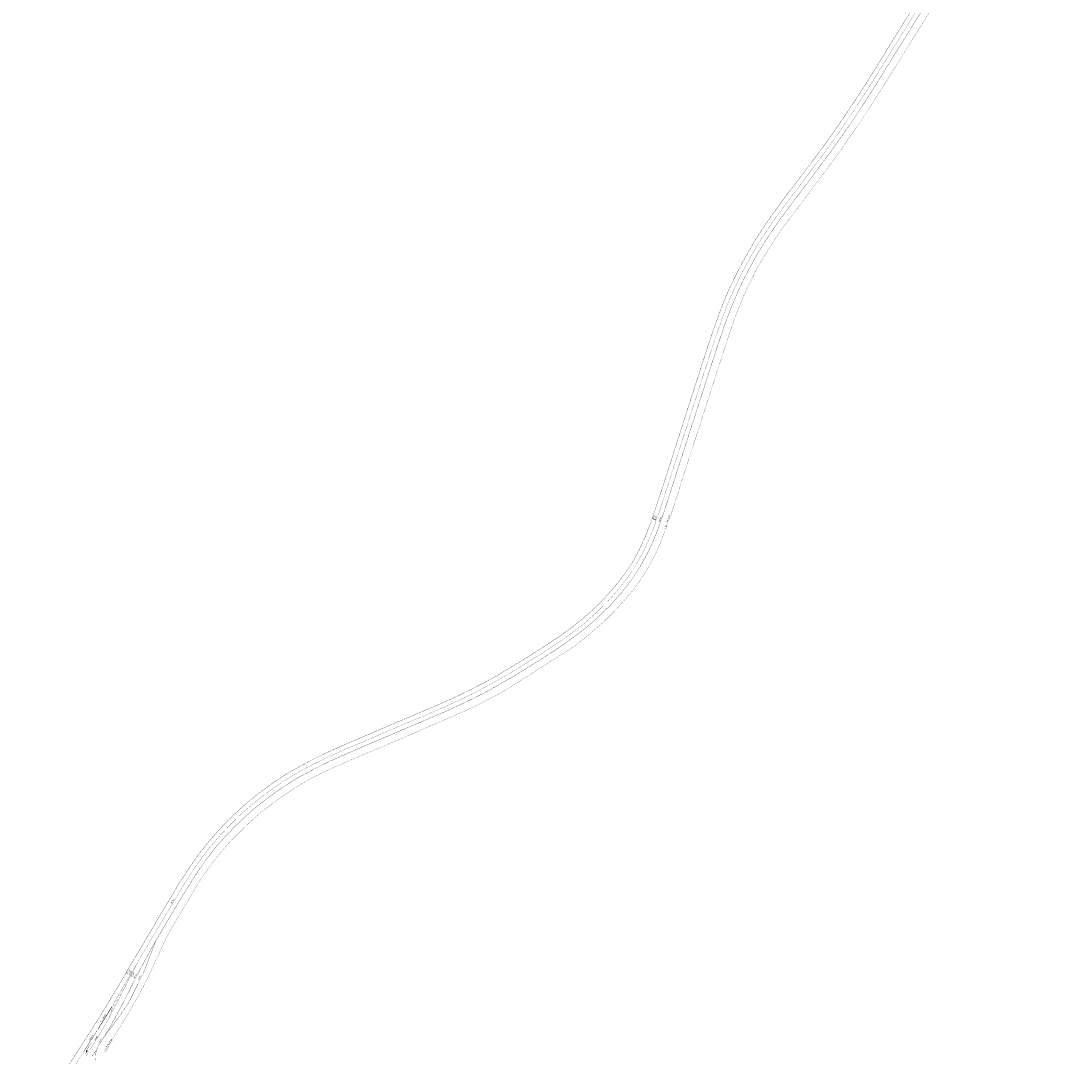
# Model space of a CAD drawing. Extents: x 117783 to 130571, y 447689 to 453929.
# Tile 21 of 22: x 129568 to 130231, y 452621 to 453275. Entities that reach past the tile are written whole.
import ezdxf

# ---------------------------------------------------------------- set-up
doc = ezdxf.new("R2010")
doc.units = 0
doc.header["$LTSCALE"] = 4
doc.header["$MEASUREMENT"] = 0
for name, pattern in [('030270', [0.75, 0.0675, -0.6825]), ('11', [0.5, 0.25, -0.25]), ('13', [1, 0.25, -0.75])]:
    doc.linetypes.add(name, pattern=pattern)
for name, color, linetype in [('TM-ASS-T_03-27_10', 7, '030270'), ('TM-ASS-T_C_10', 7, 'CONTINUOUS'), ('TM-DLS-F_1-3_30', 7, '13'), ('TM-KTS-F_1-1_10', 7, '11'), ('TM-KTS-F_C_15', 7, 'CONTINUOUS'), ('TM-KTS-T_C_15', 7, 'CONTINUOUS'), ('TM-L_03-27_10', 7, '030270'), ('TM-OVS-F_C_10', 7, 'CONTINUOUS'), ('TM-PIJL', 7, 'CONTINUOUS'), ('TM-PIJL-F', 7, 'CONTINUOUS'), ('TM-SYMBOOL', 7, 'CONTINUOUS'), ('TM-SYMBOOL-F', 7, 'CONTINUOUS'), ('TM-T025TEKST', 7, 'CONTINUOUS')]:
    doc.layers.add(name, color=color, linetype=linetype)
doc.styles.add('ISO', font='ISO')
doc.styles.get("Standard").update_dxf_attribs({"font": 'ISO'})

# ---------------------------------------------------------------- blocks, each defined once
blk = doc.blocks.new('dht')
at = {"layer": 'TM-SYMBOOL'}
blk.add_hatch(color=256, dxfattribs=at).paths.add_polyline_path([(0, 0), (0, 0.5), (0.47, 0.25)])
blk = doc.blocks.new('vobul')
at = {"layer": 'TM-PIJL'}
blk.add_hatch(color=256, dxfattribs=at).paths.add_polyline_path([(0, 0.08), (4.6, 0.08), (5.2, 0.67), (4, 0.67), (5.7, 0.98), (7.5, 0.67), (6.2, 0.67), (5.45, -0.08), (0, -0.08)])

msp = doc.modelspace()

# ---------------------------------------------------------------- hatches: boundary and pattern name
at = {"layer": 'TM-SYMBOOL-F'}
h = msp.add_hatch(color=256, dxfattribs=at)
h.paths.add_polyline_path([(129626.07, 452650.36), (129624.83, 452649.61), (129624.72, 452649.23), (129624.59, 452648.87), (129625.61, 452649.49)])
h.paths.add_polyline_path([(129627.45, 452652.95), (129627.89, 452653.8), (129625.75, 452652.5), (129625.52, 452651.78)])
h.paths.add_polyline_path([(129629.07, 452656.08), (129629.5, 452656.92), (129626.86, 452655.33), (129626.38, 452654.5), (129626.36, 452654.44)])
h.paths.add_polyline_path([(129630.72, 452659.31), (129631.15, 452660.15), (129628.88, 452658.78), (129628.79, 452658.62), (129628.35, 452657.87)])
h.paths.add_polyline_path([(129632.36, 452662.51), (129632.79, 452663.36), (129630.86, 452662.2), (129630.34, 452661.29)])
h.paths.add_polyline_path([(129634.07, 452665.86), (129634.5, 452666.7), (129632.92, 452665.75), (129632.4, 452664.85)])
h.paths.add_polyline_path([(129636.16, 452669.91), (129634.93, 452669.17), (129634.39, 452668.25), (129635.72, 452669.06)])
h.paths.add_polyline_path([(129637.88, 452673.2), (129637.02, 452672.69), (129636.48, 452671.77), (129637.42, 452672.34)])
h.paths.add_polyline_path([(129639.49, 452676.38), (129639.08, 452676.13), (129639.04, 452676.07), (129638.53, 452675.22), (129639.09, 452675.56)])

# ---------------------------------------------------------------- linework, layer by layer
at = {"layer": 'TM-ASS-T_03-27_10', "const_width": 0.1, "flags": 128}
msp.add_lwpolyline([(129975.71, 452955.84), (129973.01, 452948.63), (129971.09, 452943.84, -0.019928), (129966.73, 452934.67, -0.0202), (129961.52, 452925.41, -0.026067), (129955.73, 452917.02), (129952.65, 452913.16, -0.012656), (129946.47, 452906.07, -0.015366), (129937.17, 452896.39, -0.012301), (129933.79, 452893.37, -0.004747), (129922.85, 452884.15, -0.020979), (129916.86, 452879.55, -0.009724), (129911.13, 452875.73), (129900.64, 452869.12), (129887.85, 452860.86), (129877.72, 452854.47, -0.023447), (129859.89, 452844.45), (129853.71, 452841.39), (129849.99, 452839.65, -0.0036), (129836.56, 452833.73), (129805.48, 452820.33, -0.002921), (129777.28, 452808.39), (129767.82, 452804.28, 0.008672), (129757.59, 452799.55, 0.01378), (129750.47, 452795.86, 0.01377), (129740.11, 452789.77, 0.009251), (129727.82, 452781.31, 0.021192), (129718.17, 452773.75), (129714.61, 452770.65), (129710.34, 452766.74), (129705.92, 452762.5), (129701.91, 452758.45, 0.018297), (129694.37, 452750.05), (129691.17, 452746.07), (129687.12, 452740.76, 0.006707), (129682.01, 452733.69, 0.018012), (129680.23, 452730.96), (129665.95, 452706.91), (129660.35, 452697.33), (129656.06, 452688.36), (129649.23, 452673.58, -0.010547), (129643.59, 452662.26, -0.010547), (129637.47, 452651.18), (129634.24, 452645.74), (129628.27, 452636.14), (129625.76, 452631.86, 0.012426), (129621.05, 452623.1)], format="xyb", dxfattribs=at)
at = {"layer": 'TM-ASS-T_C_10', "const_width": 0.1}
msp.add_lwpolyline([(130149.51, 453307.18), (130117.34, 453255.46, -0.001518), (130108.26, 453240.77, -0.008776), (130094.17, 453218.79, -0.011896), (130078.54, 453196.18, -0.002638), (130062.87, 453175.1, 0.003241), (130049.77, 453157.8, 0.021266), (130034.68, 453136.02, 0.024518), (130022.09, 453113.58, 0.02877), (130011.41, 453088.96, 0.009731), (130002.58, 453063.03), (129990.44, 453025.39), (129977.51, 452985.24, -0.004865), (129971.02, 452965.17, -0.036148), (129960.77, 452939.36, -0.05723), (129944.75, 452915.2, -0.043147), (129923.81, 452894.41, -0.02785), (129901.47, 452878.24, -0.008349), (129877.31, 452863.12, -0.01348), (129852.45, 452849.43, -0.015897), (129825.77, 452837.24), (129794.66, 452824.03, 0.001717), (129768.2, 452812.62, 0.021377), (129744, 452800.66, 0.035939), (129721.44, 452785.86, 0.037124), (129700.23, 452767.34, 0.038564), (129681.56, 452745.66, 0.021097), (129664.68, 452719.37)], format="xyb", dxfattribs=at)
msp.add_lwpolyline([(129664.68, 452719.37), (129645.32, 452686.75), (129645.32, 452686.75)], dxfattribs=at)
at = {"layer": 'TM-DLS-F_1-3_30', "const_width": 0.3, "flags": 128}
for points in [[(129624.93, 452651.8), (129620.68, 452644.73), (129616.22, 452637.71)], [(129615.6, 452636.63), (129615.16, 452635.93)]]:
    msp.add_lwpolyline(points, dxfattribs=at)
at = {"layer": 'TM-KTS-F_1-1_10', "const_width": 0.1, "flags": 128}
msp.add_lwpolyline([(129605.98, 452621.58), (129600.03, 452612.12), (129596.89, 452607.1), (129595.92, 452605.5)], dxfattribs=at)
at = {"layer": 'TM-KTS-F_C_15', "const_width": 0.15}
for points in [[(129642.91, 452688.37), (129635.52, 452676.04), (129627.98, 452663.02), (129621.84, 452652.85), (129616.43, 452644.12), (129604.74, 452625.88), (129596.9, 452613.57), (129590.44, 452603.39), (129586.76, 452597.6), (129580.47, 452587.67), (129574.7, 452578.63), (129571.15, 452573.33), (129567.63, 452567.97)], [(129652.78, 452693.59), (129645.04, 452673.35)], [(129648.3, 452685.64), (129642.56, 452674.89), (129631.85, 452653.82), (129624.9, 452640.93), (129620.35, 452633.19), (129625.08, 452639.54), (129629.75, 452645.87), (129634.21, 452652.32), (129635.34, 452654.1), (129636.59, 452656.36), (129643.95, 452671.24), (129645.04, 452673.35)]]:
    msp.add_lwpolyline(points, dxfattribs=at)
msp.add_lwpolyline([(129614.84, 452618.02, -0.046697), (129614.85, 452622.41, -0.098292), (129616.75, 452627.47), (129620.35, 452633.19)], format="xyb", dxfattribs=at)
at = {"layer": 'TM-KTS-T_C_15', "const_width": 0.15}
for points in [[(130147.09, 453308.67), (130114.74, 453256.66, -0.002935), (130105.87, 453242.28, -0.008045), (130091.83, 453220.41, -0.00887), (130076.34, 453197.97, -0.002376), (130060.54, 453176.79, 0.003929), (130047.46, 453159.5, 0.023111), (130032.45, 453137.76, 0.026681), (130019.55, 453114.73, 0.032481), (130008.7, 453089.82, 0.011355), (129999.85, 453063.88), (129990.66, 453035.4), (129975.06, 452986.73, -0.002206), (129968.31, 452966.04, -0.034512), (129958.23, 452940.6, -0.059779), (129942.48, 452917.03, -0.04461), (129921.99, 452896.6, -0.028933), (129899.96, 452880.66, -0.008022), (129875.73, 452865.49, -0.022063), (129851.2, 452851.99, -0.017707), (129824.65, 452839.87), (129793.47, 452826.68, -0.000855), (129767.37, 452815.42, 0.022727), (129742.8, 452803.23, 0.038542), (129719.83, 452788.26, 0.037184), (129698.2, 452769.39, 0.03798), (129679.24, 452747.32, 0.023097), (129663.44, 452723.07), (129657.66, 452713.4), (129642.91, 452688.37)], [(130152.03, 453305.7), (130119.74, 453253.96, -0.000812), (130110.66, 453239.28, -0.00949), (130096.53, 453217.22, -0.01178), (130080.82, 453194.5, -0.002887), (130065.19, 453173.41, 0.001641), (130052.07, 453156.1, 0.02022), (130037.36, 453134.91, 0.024484), (130024.63, 453112.43, 0.024885), (130014.11, 453088.09, 0.008139), (130005.31, 453062.18), (129993.15, 453024.52), (129980.1, 452983.95, -0.003391), (129973.73, 452964.3, -0.037745), (129963.3, 452938.11, -0.059069), (129946.88, 452913.39, -0.046047), (129925.49, 452892.1, -0.026509), (129902.98, 452875.83, -0.008667), (129878.89, 452860.75, -0.019045), (129853.85, 452846.91, -0.012959), (129826.9, 452834.6), (129795.79, 452821.35, 0.004168), (129769.37, 452809.97, 0.022873), (129745.27, 452798.06, 0.035695), (129723.18, 452783.55, 0.037261), (129702.27, 452765.29, 0.039167), (129683.88, 452744, 0.016426), (129668.34, 452719.76), (129654.33, 452696.3, 0.003461), (129648.3, 452685.64, -0.003461)]]:
    msp.add_lwpolyline(points, format="xyb", dxfattribs=at)
at = {"layer": 'TM-L_03-27_10', "const_width": 0.1, "flags": 128}
msp.add_lwpolyline([(130230.96, 453424.09), (130222.33, 453410.14, -0.001564), (130196.7, 453369.17), (130186.17, 453352.23, 0.002303), (130166.78, 453320.66), (130157.4, 453305.53), (130147.25, 453289.54), (130137.32, 453273.5), (130110.56, 453230.61), (130102.88, 453218.82), (130094.44, 453206.17), (130085.78, 453193.57, -0.003378), (130067.82, 453169.31), (130051.8, 453148.13), (130045.11, 453138.66), (130040.49, 453131.5), (130035.76, 453123.81, 0.012952), (130032.28, 453117.81), (130031.09, 453115.49), (130026.24, 453105.61), (130024.29, 453101.22, 0.006613), (130021.54, 453094.6), (130020.29, 453091.41), (130017.07, 453082.85), (130015.74, 453079), (130013.33, 453071.62, 0.001642), (129995.23, 453015.35), (129989.64, 452998.37, 0.003023), (129980.11, 452968.4, -0.008638), (129976.64, 452958.41)], format="xyb", dxfattribs=at)
at = {"layer": 'TM-OVS-F_C_10', "const_width": 0.1}
for points in [[(129645.32, 452686.75), (129639.04, 452676.07), (129634.12, 452667.8), (129628.79, 452658.62), (129626.38, 452654.5), (129624.72, 452649.23), (129623.17, 452644.93), (129624.96, 452648.28), (129627.34, 452652.73), (129629.91, 452657.71), (129633.41, 452664.57), (129637.04, 452671.62), (129638.74, 452674.83), (129640.73, 452678.94)], [(129608.71, 452620.88), (129611.08, 452624.56), (129614.21, 452629.55), (129616.74, 452633.69), (129619.7, 452638.69), (129621.94, 452642.56), (129622.68, 452643.88), (129623.17, 452644.93)], [(129606.61, 452622.55), (129614.74, 452635.52)], [(129606.78, 452622.45), (129614.91, 452635.41)]]:
    msp.add_lwpolyline(points, dxfattribs=at)

# ---------------------------------------------------------------- block references
at = {"layer": 'TM-PIJL-F', "rotation": 238.1553057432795}
msp.add_blockref('vobul', (129611.58, 452628.55), dxfattribs=at)
at = {"layer": 'TM-SYMBOOL-F', "rotation": 327.0604036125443}
for p in [(129612.64, 452621), (129613.18, 452621.84), (129613.73, 452622.68), (129614.27, 452623.54)]:
    msp.add_blockref('dht', p, dxfattribs=at)

# ---------------------------------------------------------------- texts
at = {"layer": 'TM-T025TEKST', "style": 'ISO'}
for s, rotation, p in [('(0,15)', 70.54237, (129967.49, 452959.36)), ('(0,10)', 71.3431, (129968.59, 452958.93)), ('(0,15)', 72.54034, (129971.27, 452958.11)), ('0,30-2,70 (0,10)', 70.33789, (129974.77, 452953.9)), ('(0,10)', 59.59078, (129662.73, 452716.91)), ('2,70-0,30 (0,10)', 59.93664, (129620.54, 452623.25))]:
    msp.add_text(s, height=0.9, rotation=rotation, dxfattribs=at).set_placement(p)
at = {"layer": 'TM-T025TEKST'}
for s, rotation, p in [('(0,15)', 57.97805, (129634.72, 452672.35)), ('(0,10)', 57.48459, (129636.19, 452671.73)), ('(0,10)', 63.87753, (129637.89, 452670.43)), ('(0,15)', 61.37403, (129639.47, 452669.67)), ('(0,15)', 62.81067, (129642.36, 452668.75)), ('1-3 (0,30)', 57.10006, (129618.35, 452641.97)), ('(3x0,10)', 59.31491, (129611.28, 452630.39)), ('(0,10)', 58.73676, (129614.55, 452630.47)), ('(0,15)', 57.56228, (129617.31, 452628.94))]:
    msp.add_text(s, height=0.9, rotation=rotation, dxfattribs=at).set_placement(p)

doc.saveas('drawing.dxf')
